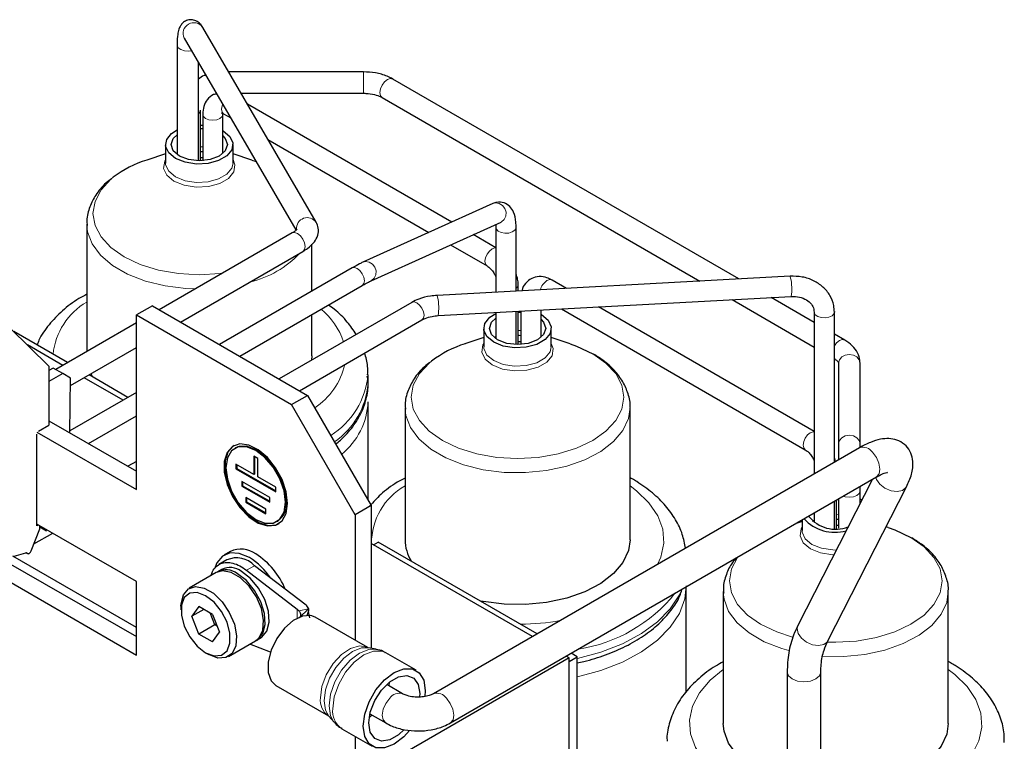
# Model space of a CAD drawing. Header units: millimetres. Extents: x 5 to 418, y 2 to 292.
# Tile 28 of 43: x 272 to 307, y 101 to 127. Entities that reach past the tile are written whole.
import ezdxf

# ---------------------------------------------------------------- set-up
doc = ezdxf.new("R2010")
doc.units = ezdxf.units.MM

msp = doc.modelspace()

# ---------------------------------------------------------------- linework, layer by layer
at = {"color": 7, "linetype": 'Continuous', "lineweight": 25}
for p, q in [((283.0101, 119.4547), (278.9779, 126.3774)), ((278.0662, 125.7556), (278.0662, 121.8574)), ((278.3198, 125.9974), (278.3212, 125.9949)), ((278.3212, 125.9949), (282.2884, 119.1838)), ((278.8262, 121.6343), (278.8262, 125.128)), ((284.6949, 124.7959), (279.8991, 124.7959)), ((298.0421, 117.4365), (285.7334, 124.5421)), ((280.3418, 124.0359), (284.6949, 124.0359)), ((287.8284, 119.4562), (280.568, 123.6475)), ((285.3535, 123.8839), (296.6528, 117.3609)), ((278.8969, 121.6345), (278.8969, 123.436)), ((278.9771, 123.2891), (278.9771, 121.6382)), ((279.6966, 123.2783), (279.6971, 123.2891)), ((279.6971, 121.8988), (279.6971, 123.2891)), ((279.7228, 123.304), (279.9725, 123.1599)), ((278.8969, 122.7881), (278.9771, 122.7843)), ((277.6563, 122.2113), (277.6563, 121.558)), ((280.0563, 121.558), (280.0563, 122.2113)), ((281.2976, 122.3949), (287.0201, 119.0914)), ((277.6563, 121.8834), (276.9885, 121.6641)), ((280.7241, 121.6641), (280.0563, 121.8834)), ((278.8969, 121.7496), (278.9771, 121.7486)), ((280.7241, 121.6641), (280.874, 121.6123)), ((289.2865, 120.1142), (284.665, 118.0285)), ((274.8563, 119.3879), (274.8563, 114.856)), ((284.9612, 117.3722), (289.5827, 119.458)), ((289.3934, 119.3726), (289.3999, 119.2693)), ((289.5916, 119.4622), (289.5827, 119.458)), ((282.1594, 119.072), (277.4313, 116.3425)), ((289.3999, 118.549), (288.5963, 119.0128)), ((289.3999, 119.2693), (289.3999, 116.9667)), ((290.1199, 117.0058), (290.1199, 119.2693)), ((282.8563, 117.002), (282.8563, 118.6688)), ((278.1914, 115.9038), (282.5394, 118.4138)), ((287.7881, 118.6481), (289.0849, 117.8994)), ((284.2907, 117.8301), (279.5727, 115.1064)), ((299.8593, 117.5352), (287.3085, 116.853)), ((291.9049, 117.1028), (291.3965, 117.3963)), ((280.2927, 114.6907), (284.6507, 117.2065)), ((290.1906, 117.0097), (290.1906, 117.2314)), ((286.4121, 116.6055), (281.694, 113.8818)), ((287.3476, 116.1341), (299.8984, 116.8163)), ((297.7943, 116.7019), (300.7136, 115.0167)), ((300.7136, 115.8942), (299.1836, 116.7774)), ((277.1875, 116.4833), (276.6218, 116.1567)), ((277.1875, 116.4833), (282.7029, 113.2993)), ((289.3999, 116.2456), (289.3999, 115.3118)), ((290.1199, 115.1035), (290.1199, 116.2848)), ((290.1906, 115.1029), (290.1906, 116.2886)), ((290.1906, 116.2572), (290.2908, 116.2531)), ((290.2908, 116.294), (290.2908, 115.107)), ((291.0108, 115.3675), (291.0108, 116.3332)), ((291.7303, 116.3723), (300.3986, 111.3682)), ((300.7136, 112.0177), (293.0464, 116.4438)), ((300.7136, 116.2609), (300.7136, 110.5073)), ((301.432, 116.2803), (301.4336, 116.2609)), ((301.4336, 110.923), (301.4336, 116.2609)), ((276.6218, 115.8752), (273.7537, 114.2195)), ((276.6218, 109.951), (276.6218, 116.1567)), ((276.6218, 116.1567), (282.1373, 112.9727)), ((282.414, 113.4661), (286.772, 115.9819)), ((282.8563, 114.6991), (282.8563, 116.1706)), ((273.5106, 114.3422), (272.1388, 115.6911)), ((274.1769, 114.4638), (272.2635, 115.5684)), ((288.97, 115.68), (288.97, 115.0268)), ((291.37, 115.0268), (291.37, 115.68)), ((288.97, 115.3521), (288.3022, 115.1329)), ((290.1906, 115.2184), (290.2908, 115.2173)), ((292.0378, 115.1329), (291.37, 115.3521)), ((301.803, 115.2653), (301.4336, 115.4786)), ((274.0072, 114.3659), (272.7461, 115.0939)), ((274.2795, 113.6455), (276.6218, 114.9977)), ((282.8563, 114.6991), (282.8477, 114.5478)), ((273.5106, 114.3422), (273.5106, 112.237)), ((273.6661, 114.27), (273.5106, 114.1802)), ((274.0055, 114.0741), (273.6661, 114.27)), ((301.5845, 114.4464), (301.5845, 111.5726)), ((302.3445, 111.5726), (302.3445, 114.4464)), ((274.0055, 114.0741), (273.5106, 113.7884)), ((274.2835, 113.9136), (274.0055, 114.0741)), ((274.2544, 111.9708), (274.2835, 113.9136)), ((276.1486, 113.1297), (274.7673, 113.9271)), ((276.3183, 113.2277), (274.937, 114.025)), ((284.8563, 113.7193), (284.8563, 114.0459)), ((276.6218, 113.4029), (274.2554, 112.0368)), ((282.1373, 112.9727), (282.7029, 113.2993)), ((282.7029, 113.2993), (284.9657, 109.3801)), ((284.8563, 109.5696), (284.8563, 113.066)), ((284.4, 109.0536), (282.1373, 112.9727)), ((286.17, 112.8566), (286.17, 108.1678)), ((294.17, 108.1678), (294.17, 112.8566)), ((273.5106, 112.4003), (276.6218, 110.6042)), ((274.9178, 111.5879), (276.6218, 112.5715)), ((273.1429, 112.0247), (273.5106, 112.237)), ((273.0863, 111.9921), (276.6218, 109.951)), ((273.0863, 108.6606), (273.0863, 111.9267)), ((280.1428, 111.4301), (280.1145, 111.4138)), ((302.3274, 111.4389), (287.183, 102.6963)), ((301.5845, 111.5726), (301.5845, 111.0101)), ((302.3445, 111.4522), (302.3445, 111.5726)), ((280.7938, 111.1354), (280.7938, 110.4822)), ((280.9352, 111.0538), (280.7938, 111.1354)), ((280.822, 111.1191), (280.822, 110.4985)), ((280.9352, 110.4005), (280.9352, 111.0538)), ((301.4735, 110.946), (301.4336, 111.0815)), ((276.6218, 110.9537), (276.3191, 110.7789)), ((280.7938, 110.4822), (280.1574, 110.8496)), ((280.1574, 110.8496), (280.1574, 110.6862)), ((280.1856, 110.7026), (280.1574, 110.6862)), ((280.1574, 110.6862), (281.5716, 109.8698)), ((280.1856, 110.8332), (280.1856, 110.7026)), ((280.1856, 110.7026), (281.5716, 109.9025)), ((280.822, 110.4985), (280.7938, 110.4822)), ((281.5716, 110.0331), (280.9352, 110.4005)), ((287.783, 101.657), (302.9273, 110.3997)), ((302.7854, 110.3177), (300.1355, 105.1245)), ((281.3594, 109.6657), (280.3695, 110.2372)), ((280.3695, 110.2372), (280.3695, 110.0739)), ((280.3978, 110.0902), (280.3695, 110.0739)), ((280.3695, 110.0739), (281.3594, 109.5024)), ((280.3978, 110.2208), (280.3978, 110.0902)), ((280.3978, 110.0902), (281.3594, 109.535)), ((281.5716, 109.8698), (281.5716, 110.0331)), ((301.2044, 104.5791), (303.9981, 110.0541)), ((302.3445, 109.9), (302.3445, 110.0632)), ((281.218, 109.2574), (280.5109, 109.6656)), ((280.5109, 109.6656), (280.5109, 109.5023)), ((280.5392, 109.6493), (280.5392, 109.5186)), ((281.3594, 109.5024), (281.3594, 109.6657)), ((301.5043, 108.5716), (301.5043, 109.5782)), ((301.5845, 109.6245), (301.5845, 108.5744)), ((302.3322, 109.6386), (302.4127, 109.5873)), ((302.3445, 109.4537), (302.3445, 109.9)), ((280.5392, 109.5186), (280.5109, 109.5023)), ((280.5109, 109.5023), (281.218, 109.0941)), ((280.5392, 109.5186), (281.218, 109.1268)), ((281.218, 109.0941), (281.218, 109.2574)), ((284.9657, 109.3801), (284.4, 109.0536)), ((284.9657, 109.3801), (284.9657, 104.3107)), ((301.4336, 108.5722), (301.4336, 109.5373)), ((284.4, 109.0536), (284.4, 104.5953)), ((300.2837, 108.8735), (300.2837, 108.4955)), ((300.7136, 109.1217), (300.7136, 108.7805)), ((272.8832, 107.7758), (273.1853, 108.5544)), ((276.6218, 106.6849), (273.0863, 108.7259)), ((273.1429, 108.6932), (273.0863, 108.6606)), ((273.1853, 108.5544), (273.1853, 108.6687)), ((273.1853, 108.6315), (273.4299, 108.4902)), ((273.4069, 108.5114), (273.3774, 108.5578)), ((281.6144, 108.8157), (281.6427, 108.832)), ((300.2837, 108.8208), (300.072, 108.7513)), ((301.5043, 108.6872), (301.5845, 108.6864)), ((303.3515, 108.6016), (303.2705, 108.6282)), ((272.9773, 108.0184), (273.6446, 108.4036)), ((290.7024, 104.728), (284.9657, 108.0397)), ((285.0506, 107.9907), (285.2202, 108.0886)), ((290.8721, 104.8259), (285.2202, 108.0886)), ((276.6218, 105.0516), (272.23, 107.587)), ((272.2802, 107.591), (272.6895, 107.7006)), ((272.7075, 107.7028), (272.7497, 107.6784)), ((279.9645, 107.7542), (279.7383, 107.6236)), ((272.0675, 107.3542), (276.6218, 104.7251)), ((279.6554, 107.1139), (279.514, 107.0323)), ((279.8383, 107.4504), (279.5554, 107.2871)), ((282.651, 105.8434), (280.8224, 107.2474)), ((271.7089, 106.9081), (276.6218, 104.0719)), ((279.4574, 106.9996), (278.4958, 106.4444)), ((280.5396, 107.0841), (282.3385, 105.7028)), ((276.6218, 104.0719), (276.6218, 106.6849)), ((296.17, 102.7753), (296.17, 106.4987)), ((297.4837, 106.3253), (297.4837, 101.6366)), ((305.4837, 101.6366), (305.4837, 106.3253)), ((278.2057, 105.8035), (278.2057, 105.6728)), ((278.8376, 105.798), (278.5927, 105.4495)), ((279.3275, 105.5152), (278.8376, 105.798)), ((279.017, 105.6944), (278.5927, 105.4495)), ((278.8376, 104.8181), (278.5927, 105.4495)), ((279.4033, 105.1447), (279.2399, 105.5657)), ((279.3275, 105.5152), (279.5725, 104.8839)), ((282.3385, 105.7028), (282.4003, 105.6433)), ((282.6921, 105.4807), (282.7415, 105.6136)), ((282.783, 105.3972), (282.7422, 105.6136)), ((284.8516, 104.3346), (282.9786, 105.4158)), ((279.4033, 105.1447), (278.8376, 104.8181)), ((279.4523, 105.1937), (279.4033, 105.1447)), ((279.4909, 105.0942), (279.4033, 105.1447)), ((279.3275, 104.5353), (278.8376, 104.8181)), ((279.3275, 104.5353), (279.5725, 104.8839)), ((280.9139, 104.6073), (281.0553, 104.689)), ((279.8956, 104.0195), (280.8573, 104.5747)), ((281.385, 104.1791), (280.6587, 104.46)), ((284.8628, 104.3297), (284.8506, 104.3355)), ((285.145, 104.278), (284.8631, 104.3294)), ((279.0824, 104.1542), (279.1955, 104.0889)), ((292.0085, 103.974), (285.2485, 100.0715)), ((286.5659, 103.5296), (285.486, 104.1531)), ((292.0085, 103.974), (291.9025, 104.0352)), ((292.0085, 103.8433), (292.2913, 104.0066)), ((292.0085, 95.8086), (292.0085, 103.974)), ((292.2913, 104.0066), (292.0722, 104.1331)), ((292.2913, 95.2738), (292.2913, 104.0066)), ((292.0085, 95.1078), (292.0085, 103.8433)), ((299.7523, 103.4682), (299.7523, 78.1)), ((300.9523, 78.1), (300.9523, 103.4682)), ((281.5787, 102.9908), (283.4517, 101.9096)), ((286.0859, 102.6963), (285.5192, 103.0234)), ((286.691, 102.7011), (286.6855, 102.5827)), ((286.889, 102.8154), (286.8746, 102.6021)), ((283.4619, 101.9022), (283.6474, 101.6838)), ((284.9202, 101.9836), (285.486, 101.657)), ((283.9261, 101.451), (285.006, 100.8276)), ((284.4, 101.1774), (284.4, 93.0494))]:
    msp.add_line(p, q, dxfattribs=at)
at = {"color": 7, "linetype": 'Continuous', "lineweight": 18}
for p, q in [((284.6949, 124.0359), (284.6949, 124.7959)), ((278.0317, 121.8847), (278.0662, 121.9119)), ((278.8969, 122.1349), (278.9771, 122.1311)), ((290.1906, 115.604), (290.2908, 115.5998)), ((289.3454, 115.3534), (289.3999, 115.395)), ((300.6591, 108.8221), (300.7136, 108.8638)), ((301.5043, 109.0727), (301.5845, 109.0699)), ((273.4069, 108.5114), (273.1853, 108.6393)), ((272.7386, 107.6878), (272.7138, 107.7021)), ((280.5396, 107.0841), (280.8224, 107.2474)), ((282.4003, 105.6433), (282.741, 105.7113)), ((282.4122, 105.3877), (282.741, 105.7113)), ((282.7454, 105.7138), (282.741, 105.7113)), ((282.3385, 105.379), (282.3385, 105.7028)), ((285.5987, 102.9775), (285.6244, 103.1137)), ((284.8954, 101.8509), (284.9979, 101.9388))]:
    msp.add_line(p, q, dxfattribs=at)
at = {"color": 7, "linetype": 'Continuous', "lineweight": 18, "flags": 128}
for points in [[(278.5802, 125.5503), (278.4824, 125.5372), (278.3349, 125.5459), (278.2043, 125.5864), (278.1106, 125.6527), (278.0679, 125.7347), (278.0662, 125.7555)], [(285.3535, 123.8839), (285.3534, 123.8839), (285.2952, 123.9509), (285.2747, 124.0579), (285.2952, 124.1884), (285.3534, 124.3227), (285.4406, 124.4403), (285.5434, 124.5233), (285.6463, 124.559), (285.7334, 124.5421)], [(279.6877, 123.6489), (279.6676, 123.5925), (279.6482, 123.4689), (279.6676, 123.3676), (279.7228, 123.304), (279.7228, 123.304)], [(278.8969, 123.4343), (278.868, 123.3521), (278.8262, 123.3086)], [(278.9771, 123.2891), (279.0045, 123.2096), (279.0826, 123.1422), (279.1994, 123.0971), (279.3371, 123.0813), (279.4749, 123.0971), (279.5917, 123.1422), (279.6697, 123.2096), (279.6966, 123.2783)], [(280.0563, 121.678), (280.1252, 121.4954), (280.0867, 121.241), (279.8997, 121.0096), (279.5869, 120.829), (279.186, 120.7211), (278.7453, 120.6988), (278.318, 120.7649), (277.9556, 120.9114), (277.7018, 121.1206), (277.5873, 121.3673), (277.6259, 121.6217), (277.6563, 121.678)], [(280.0563, 121.558), (280.0154, 121.3788), (279.8393, 121.1607), (279.5446, 120.9906), (279.1669, 120.8889), (278.7517, 120.8679), (278.3491, 120.9302), (278.0078, 121.0682), (277.7687, 121.2653), (277.6609, 121.4977), (277.6563, 121.558)], [(279.6764, 117.6386), (279.5935, 117.6285), (278.8563, 117.5866), (278.1191, 117.6285), (277.4103, 117.7527), (276.757, 117.9542), (276.1844, 118.2255), (275.7145, 118.5561), (275.3653, 118.9332), (275.1503, 119.3424), (275.0777, 119.7679), (275.1503, 120.1935), (275.3653, 120.6027), (275.7145, 120.9798), (275.7996, 121.0503)], [(282.3198, 120.64), (282.3472, 120.6027), (282.5288, 120.2811)], [(289.2865, 120.1142), (289.3849, 120.1393), (289.5135, 120.122)], [(289.5135, 120.122), (289.6301, 120.0536), (289.7169, 119.9444), (289.7607, 119.8112), (289.7549, 119.6741), (289.7003, 119.5541), (289.6053, 119.4694), (289.5916, 119.4622)], [(278.7092, 117.0803), (278.3814, 117.095), (277.6383, 117.1883), (276.9393, 117.3612), (276.3095, 117.6072), (275.7718, 117.9176), (275.3456, 118.2812), (275.0462, 118.6847), (274.8846, 119.1137), (274.8569, 119.3485)], [(282.1594, 119.072), (282.2466, 119.0889), (282.3494, 119.0532), (282.4522, 118.9702), (282.5394, 118.8526), (282.5976, 118.7183), (282.6181, 118.5878)], [(290.1199, 119.2693), (290.1173, 119.2447), (290.0738, 119.1676), (289.9824, 119.106), (289.8572, 119.0692), (289.7172, 119.063), (289.5836, 119.0881), (289.4769, 119.1409), (289.4133, 119.2131), (289.3999, 119.2706)], [(282.6181, 118.5878), (282.5976, 118.4809), (282.5394, 118.4138), (282.5394, 118.4138)], [(289.3999, 118.5383), (289.3623, 118.539), (289.2649, 118.5052), (289.1675, 118.4265), (289.0849, 118.3151), (289.0297, 118.1879), (289.0103, 118.0642), (289.0297, 117.9629), (289.0816, 117.9014)], [(284.665, 118.0285), (284.7634, 118.0535), (284.892, 118.0363)], [(284.892, 118.0363), (285.0086, 117.9678), (285.0954, 117.8587), (285.1392, 117.7254), (285.1334, 117.5884), (285.0788, 117.4683), (284.9838, 117.3836), (284.9613, 117.3723)], [(284.2907, 117.8301), (284.3733, 117.8461), (284.4707, 117.8122)], [(284.4707, 117.8122), (284.5681, 117.7336), (284.6507, 117.6222), (284.7059, 117.495), (284.7253, 117.3713), (284.7059, 117.27), (284.6507, 117.2065), (284.6507, 117.2065)], [(291.3965, 117.3963), (291.3139, 117.4124), (291.2165, 117.3785)], [(299.8593, 117.5352), (299.866, 117.5265), (299.8789, 117.4697)], [(290.1906, 117.2314), (290.1632, 117.1519), (290.1199, 117.1077)], [(286.4121, 116.6055), (286.4946, 116.6215), (286.592, 116.5876)], [(286.592, 116.5876), (286.6895, 116.509), (286.772, 116.3976), (286.8272, 116.2704), (286.8466, 116.1467), (286.8272, 116.0454), (286.772, 115.9819), (286.772, 115.9819)], [(287.3085, 116.853), (287.3152, 116.8443), (287.3281, 116.7875)], [(301.4336, 116.2609), (301.4176, 116.1997), (301.3509, 116.1283), (301.2419, 116.0772), (301.1073, 116.054), (300.9676, 116.0622), (300.844, 116.1008), (300.7554, 116.1637), (300.7152, 116.2414), (300.7136, 116.2577)], [(301.4336, 115.0635), (301.5102, 115.1635), (301.6131, 115.2465), (301.7159, 115.2822), (301.8031, 115.2653), (301.8032, 115.2652)], [(291.37, 115.1468), (291.439, 114.9642), (291.4004, 114.7098), (291.2134, 114.4783), (290.9006, 114.2977), (290.4997, 114.1898), (290.059, 114.1675), (289.6317, 114.2336), (289.2693, 114.3801), (289.0155, 114.5893), (288.901, 114.836), (288.9396, 115.0904), (288.97, 115.1468)], [(291.37, 115.0268), (291.3291, 114.8475), (291.153, 114.6294), (290.8583, 114.4593), (290.4806, 114.3576), (290.0654, 114.3367), (289.6629, 114.3989), (289.3215, 114.5369), (289.0824, 114.734), (288.9746, 114.9664), (288.97, 115.0268)], [(292.8419, 114.7791), (293.3118, 114.4486), (293.661, 114.0714), (293.876, 113.6622), (293.9486, 113.2367), (293.876, 112.8111), (293.661, 112.4019), (293.3118, 112.0248), (292.8419, 111.6942), (292.2693, 111.423), (291.616, 111.2214), (290.9072, 111.0973), (290.17, 111.0553), (289.4328, 111.0973), (288.724, 111.2214), (288.0707, 111.423), (287.4981, 111.6942), (287.0282, 112.0248), (286.679, 112.4019), (286.464, 112.8111), (286.3914, 113.2367), (286.464, 113.6622), (286.679, 114.0714), (287.0282, 114.4486), (287.1134, 114.5191)], [(301.5845, 114.4464), (301.6135, 114.5651), (301.6958, 114.6658), (301.8191, 114.733), (301.9645, 114.7566), (302.11, 114.733), (302.2332, 114.6658), (302.3156, 114.5651), (302.3445, 114.4464), (302.3445, 114.4464)], [(294.1699, 112.8716), (294.1146, 112.4737), (293.9178, 112.0496), (293.5855, 111.6547), (293.1298, 111.3033), (292.5671, 111.008), (291.9178, 110.7795), (291.2053, 110.6261), (290.4554, 110.5533), (289.6951, 110.5638), (288.9521, 110.6571), (288.253, 110.8299), (287.6232, 111.076), (287.0855, 111.3864), (286.6593, 111.7499), (286.3599, 112.1535), (286.1983, 112.5824), (286.1706, 112.8173)], [(300.5786, 111.9739), (300.4812, 111.8953), (300.3986, 111.7839), (300.3434, 111.6567), (300.324, 111.533), (300.3434, 111.4317), (300.3986, 111.3682), (300.3996, 111.3676)], [(300.7136, 112.0071), (300.676, 112.0077), (300.5786, 111.9739)], [(301.5845, 111.5726), (301.6135, 111.6913), (301.6958, 111.792), (301.8191, 111.8593), (301.9645, 111.8829), (302.11, 111.8593), (302.2332, 111.792), (302.3156, 111.6913), (302.3445, 111.5726), (302.3445, 111.5726)], [(302.9273, 110.3997), (302.9295, 110.4009), (303.0205, 110.5081), (303.0516, 110.6779), (303.0181, 110.8845), (302.9252, 111.0963), (302.7869, 111.2812)], [(302.9082, 110.3958), (302.9364, 110.3123), (303.0533, 110.1426), (303.2327, 110.0009), (303.4472, 109.9088), (303.6642, 109.8804), (303.8507, 109.9199), (303.9783, 110.0214), (303.9981, 110.0541)], [(294.17, 110.086), (294.402, 109.9122), (294.8416, 109.4863), (295.1538, 109.0244), (295.3301, 108.5392), (295.3656, 108.0438), (295.2593, 107.5518), (295.1437, 107.2919)], [(301.7489, 109.7194), (301.8191, 109.6973), (301.9645, 109.6806), (302.11, 109.6973), (302.2332, 109.7449), (302.3156, 109.8161), (302.3445, 109.9)], [(301.4163, 107.6345), (301.3727, 107.6363), (300.9454, 107.7024), (300.583, 107.8489), (300.3292, 108.0581), (300.2147, 108.3047), (300.2533, 108.5591), (300.2837, 108.6155)], [(301.5022, 107.8029), (301.3791, 107.8054), (300.9766, 107.8677), (300.6352, 108.0057), (300.3961, 108.2028), (300.2883, 108.4351), (300.2837, 108.4955)], [(304.1556, 108.2478), (304.6255, 107.9173), (304.9747, 107.5402), (305.1897, 107.131), (305.2623, 106.7054), (305.1897, 106.2799), (304.9747, 105.8707), (304.6255, 105.4935), (304.1556, 105.163), (303.583, 104.8917), (302.9297, 104.6901), (302.2209, 104.566), (301.4837, 104.5241), (301.1911, 104.5306)], [(299.9502, 104.7118), (299.3844, 104.8917), (298.8118, 105.163), (298.3419, 105.4935), (297.9928, 105.8707), (297.7777, 106.2799), (297.7051, 106.7054), (297.7777, 107.131), (297.9928, 107.5402), (298.0063, 107.5588)], [(296.17, 106.5348), (296.1161, 106.0717), (295.924, 105.5531), (295.597, 105.0576), (295.1428, 104.5966), (294.572, 104.1811), (293.8981, 103.8208), (293.1368, 103.5241), (292.3059, 103.2979), (292.2913, 103.2947)], [(296.0168, 106.4103), (295.924, 106.2064), (295.597, 105.7108), (295.1428, 105.2499), (294.572, 104.8344), (293.8981, 104.474), (293.1368, 104.1773), (292.3059, 103.9512), (292.2913, 103.948)], [(299.8126, 104.2273), (299.5667, 104.2986), (298.9369, 104.5447), (298.3992, 104.8551), (297.973, 105.2187), (297.6736, 105.6222), (297.512, 106.0512), (297.4843, 106.286)], [(305.4836, 106.3404), (305.4283, 105.9424), (305.2315, 105.5184), (304.8992, 105.1235), (304.4435, 104.772), (303.8808, 104.4768), (303.2315, 104.2483), (302.519, 104.0949), (301.7691, 104.0221), (301.0264, 104.0313)], [(300.1355, 105.1245), (300.1061, 105.0093), (300.1427, 104.8373), (300.2596, 104.6676), (300.439, 104.5259), (300.6535, 104.4339), (300.8706, 104.4054), (301.0571, 104.4449), (301.1846, 104.5464), (301.2044, 104.5791)], [(283.1617, 102.5506), (283.2153, 102.9527), (283.3704, 103.3732), (283.6102, 103.7665), (283.9086, 104.09), (284.2334, 104.3085), (284.5493, 104.3985), (284.8221, 104.3502), (284.8524, 104.3341)], [(284.8631, 104.3294), (284.6197, 104.324), (284.307, 104.2007), (283.9944, 103.963), (283.7123, 103.6343), (283.4885, 103.2466), (283.3448, 102.8379), (283.2953, 102.4483)], [(283.4693, 102.2675), (283.5223, 102.6839), (283.6759, 103.1206), (283.9151, 103.535), (284.2165, 103.8864), (284.5507, 104.1404), (284.8848, 104.2722), (285.1388, 104.2791)], [(285.486, 104.1531), (285.3544, 104.2068), (285.0469, 104.2103), (284.706, 104.0758), (284.3652, 103.8167), (284.0577, 103.4582), (283.8136, 103.0356), (283.657, 102.59), (283.603, 102.1652)], [(299.7523, 98.806), (299.1999, 98.9397), (298.4621, 99.1935), (297.8067, 99.5139), (297.2517, 99.8922), (296.8121, 100.3182), (296.4999, 100.78), (296.3236, 101.2653), (296.2881, 101.7606), (296.3944, 102.2526), (296.6394, 102.7278), (297.0166, 103.1732), (297.4837, 103.5547)], [(299.7523, 103.468), (299.798, 103.3356), (299.9281, 103.2232), (300.1227, 103.1482), (300.3523, 103.1218), (300.5819, 103.1482), (300.7766, 103.2232), (300.9067, 103.3356), (300.9523, 103.4658)], [(305.4837, 103.5547), (305.7157, 103.3809), (306.1553, 102.955), (306.4675, 102.4931), (306.6438, 102.0079), (306.6793, 101.5125), (306.573, 101.0205), (306.328, 100.5454), (305.9508, 100.1), (305.4517, 99.6965), (304.8445, 99.3459), (304.1455, 99.0578), (303.3739, 98.84), (302.5508, 98.6986), (301.6986, 98.6372), (300.9523, 98.6504)], [(283.2953, 102.4483), (283.3448, 102.1159), (283.4619, 101.9022)], [(283.6447, 101.6871), (283.5223, 101.9122), (283.4693, 102.2675)], [(285.4858, 101.6571), (285.4838, 101.6583), (285.3928, 101.7655), (285.3617, 101.9353), (285.3952, 102.1418), (285.4881, 102.3537), (285.6264, 102.5385)], [(287.7831, 101.6571), (287.7852, 101.6583), (287.8761, 101.7655), (287.9072, 101.9353), (287.8738, 102.1418), (287.7808, 102.3537), (287.6425, 102.5385)]]:
    msp.add_lwpolyline(points, dxfattribs=at)
at = {"color": 7, "linetype": 'Continuous', "lineweight": 25, "flags": 128}
for points in [[(278.8969, 122.9036), (278.9609, 122.9014), (278.9771, 122.9005)], [(279.7048, 122.7011), (279.9439, 122.504), (280.0517, 122.2717), (280.0154, 122.032), (279.8393, 121.8139), (279.5446, 121.6438), (279.1669, 121.5421), (278.7517, 121.5212), (278.3491, 121.5834), (278.0078, 121.7214), (277.7687, 121.9185), (277.6609, 122.1509), (277.6972, 122.3906), (277.8733, 122.6086), (278.0662, 122.7327)], [(279.6971, 122.5238), (279.7802, 122.4322), (279.8563, 122.2113), (279.7802, 121.9904), (279.5634, 121.8031), (279.239, 121.6779), (278.8563, 121.634), (278.4736, 121.6779), (278.1492, 121.8031), (277.9324, 121.9904), (277.8563, 122.2113), (277.9324, 122.4322), (278.0662, 122.5651)], [(278.8969, 121.9667), (278.9093, 121.9665), (278.9771, 121.9635)], [(291.0185, 116.1699), (291.2576, 115.9728), (291.3654, 115.7404), (291.3291, 115.5007), (291.153, 115.2827), (290.8583, 115.1126), (290.4806, 115.0109), (290.0654, 114.9899), (289.6629, 115.0522), (289.3215, 115.1902), (289.0824, 115.3873), (288.9746, 115.6196), (289.0109, 115.8593), (289.187, 116.0774), (289.3999, 116.2113)], [(291.0108, 115.9925), (291.0939, 115.9009), (291.17, 115.68), (291.0939, 115.4591), (290.8771, 115.2718), (290.5527, 115.1467), (290.17, 115.1027), (289.7873, 115.1467), (289.4629, 115.2718), (289.2461, 115.4591), (289.17, 115.68), (289.2461, 115.9009), (289.3999, 116.0483)], [(290.1906, 115.4358), (290.223, 115.4352), (290.2908, 115.4322)], [(292.0378, 115.1329), (292.2693, 115.0504), (292.8419, 114.7791)], [(275.0756, 113.945), (275.0462, 113.996), (275.0092, 114.0667)], [(281.9958, 109.4616), (281.9456, 109.8757), (281.7993, 110.3111), (281.5699, 110.729), (281.2778, 111.0923), (280.949, 111.3687), (280.6127, 111.5338), (280.2988, 111.5727), (280.0351, 111.4821), (279.8451, 111.27), (279.7457, 110.9553), (279.7457, 110.5658), (279.8451, 110.1363), (280.0351, 109.7049), (280.2988, 109.3099), (280.6127, 108.9864), (280.949, 108.7631), (281.2778, 108.66), (281.5699, 108.6861), (281.7993, 108.8391), (281.9456, 109.1055), (281.9958, 109.4616)], [(280.0928, 111.5167), (280.0634, 111.4985), (279.8734, 111.2864), (279.774, 110.9716), (279.774, 110.5822), (279.8734, 110.1527), (280.0634, 109.7212), (280.3271, 109.3262), (280.641, 109.0027), (280.9773, 108.7794), (281.3061, 108.6763), (281.5982, 108.7024), (281.6927, 108.7454)], [(281.9251, 109.5024), (281.8732, 109.9109), (281.7226, 110.3393), (281.4879, 110.7457), (281.1922, 111.0904), (280.8645, 111.3395), (280.5367, 111.4688), (280.241, 111.4655), (280.0064, 111.33), (279.8557, 111.0756), (279.8038, 110.727), (279.8557, 110.3186), (280.0064, 109.8902), (280.241, 109.4837), (280.5367, 109.1391), (280.8645, 108.8899), (281.1922, 108.7607), (281.4879, 108.7639), (281.7226, 108.8994), (281.8732, 109.1539), (281.9251, 109.5024)], [(281.9534, 109.5188), (281.9015, 109.9272), (281.7508, 110.3556), (281.5162, 110.7621), (281.2205, 111.1067), (280.8928, 111.3559), (280.565, 111.4851), (280.2693, 111.4819), (280.1428, 111.4301)], [(301.5043, 108.9045), (301.5367, 108.9039), (301.5845, 108.9021)], [(303.3515, 108.6016), (303.583, 108.5191), (304.1556, 108.2478)], [(294.17, 108.1678), (294.1146, 107.7849), (293.9178, 107.3609), (293.5855, 106.966), (293.1298, 106.6146), (292.5671, 106.3193), (291.9178, 106.0908), (291.2053, 105.9374), (290.4554, 105.8646), (289.6951, 105.875), (288.9521, 105.9683), (288.8638, 105.9853)], [(272.7386, 107.6878), (272.7526, 107.6769), (272.7703, 107.6728), (272.7905, 107.6758), (272.812, 107.6857), (272.8333, 107.7018), (272.8531, 107.7232), (272.8701, 107.7484), (272.8832, 107.7758)], [(280.6382, 107.5345), (280.2796, 107.682), (279.9501, 107.6984), (279.6763, 107.5825), (279.4804, 107.3436), (279.4216, 107.1988)], [(280.8573, 104.5747), (280.9861, 104.6835), (281.117, 104.9525), (281.1439, 105.312), (281.0639, 105.723), (280.8857, 106.1409), (280.6285, 106.5205), (280.3203, 106.8206), (279.9944, 107.0088), (279.6862, 107.0645), (279.4574, 106.9996)], [(280.885, 104.592), (280.9423, 104.6251), (281.1205, 104.8372), (281.2005, 105.1559), (281.1736, 105.5464), (281.0427, 105.9666), (280.822, 106.3709), (280.5354, 106.7154), (280.2139, 106.963)], [(281.0553, 104.689), (281.0837, 104.7067), (281.2619, 104.9189), (281.3419, 105.2375), (281.315, 105.6281), (281.1841, 106.0483), (280.9634, 106.4525), (280.6768, 106.7971), (280.3554, 107.0446)], [(278.2057, 105.8035), (278.2091, 105.8959), (278.2891, 106.2145), (278.4674, 106.4267), (278.7245, 106.5094), (279.0328, 106.4536), (279.3586, 106.2655), (279.6669, 105.9654), (279.924, 105.5858), (280.1023, 105.1678), (280.1823, 104.7568), (280.1554, 104.3974), (280.0245, 104.1283), (279.8037, 103.9789), (279.5171, 103.9652), (279.1957, 104.0888), (279.1957, 104.0888)], [(279.0826, 104.1542), (279.3824, 104.0421), (279.6462, 104.0657), (279.8419, 104.2221), (279.9461, 104.4924), (279.9461, 104.844), (279.8419, 105.2346), (279.6462, 105.6169), (279.3824, 105.945), (279.0826, 106.1792), (278.7827, 106.2912), (278.519, 106.2677), (278.3232, 106.1113), (278.2191, 105.841), (278.2191, 105.4893), (278.3232, 105.0988), (278.519, 104.7164), (278.7827, 104.3883), (279.0826, 104.1542)], [(282.9786, 105.4158), (282.8202, 105.4729), (282.5217, 105.4518), (282.1969, 105.2954), (281.881, 105.0206), (281.6082, 104.6573), (281.408, 104.2448), (281.3022, 103.8278), (281.3022, 103.4514), (281.408, 103.1566), (281.5787, 102.9908)], [(286.3328, 101.3881), (286.1268, 101.1639), (285.7859, 100.9048), (285.4451, 100.7704), (285.1376, 100.7738), (284.8935, 100.9147), (284.7368, 101.1794), (284.6828, 101.5418), (284.7368, 101.9666), (284.8935, 102.4122), (285.1376, 102.8348), (285.4451, 103.1933), (285.7859, 103.4524), (286.1268, 103.5869), (286.4343, 103.5834), (286.6783, 103.4425), (286.835, 103.1779), (286.889, 102.8154), (286.889, 102.8154)], [(286.1381, 101.4191), (285.9431, 101.2401), (285.6288, 101.0586), (285.3334, 101.0122), (285.0926, 101.1065), (284.9354, 101.3302), (284.8808, 101.6561), (284.9354, 102.0451), (285.0926, 102.4502), (285.3334, 102.8225), (285.6288, 103.1172), (285.9431, 103.2986), (286.2385, 103.345), (286.4793, 103.2507), (286.6364, 103.0271), (286.691, 102.7011), (286.691, 102.7011)], [(299.7523, 99.5549), (299.5667, 99.6099), (298.9369, 99.8559), (298.3992, 100.1664), (297.973, 100.5299), (297.6736, 100.9335), (297.512, 101.3624), (297.4837, 101.6366)], [(305.4837, 101.6366), (305.4283, 101.2537), (305.2315, 100.8296), (304.8992, 100.4347), (304.4435, 100.0833), (303.8808, 99.788), (303.2315, 99.5595), (302.519, 99.4061), (301.7691, 99.3333), (301.0088, 99.3438), (300.9523, 99.3479)]]:
    msp.add_lwpolyline(points, dxfattribs=at)
at = {"color": 7, "linetype": 'Continuous', "lineweight": 18}
for centre, radius, start, end in [((278.6628, 126.1635), 0.3809, 34.17037, 206.26771), ((282.6961, 119.2313), 0.3853, 35.40226, 183.8498), ((279.7958, 120.8617), 3.6393, 283.62026, 316.37436), ((291.5263, 116.9029), 0.5676, 123.0829, 164.72126), ((298.1273, 117.0903), 1.7922, 351.20454, 12.22122), ((276.0817, 114.5102), 2.4375, 120.18264, 174.03127), ((285.5765, 116.4081), 1.7922, 351.20454, 12.22122), ((281.6078, 114.4235), 2.4994, 18.1701, 50.82976), ((281.5664, 114.9644), 2.5279, 303.44091, 347.07725), ((282.0117, 114.2935), 2.8568, 302.03757, 354.68569), ((282.0684, 113.9437), 2.7969, 304.66209, 355.39738), ((282.3018, 113.1878), 2.5574, 309.07091, 357.27165), ((302.4515, 111.0524), 0.406, 34.307, 107.8001), ((287.349, 108.0256), 2.3739, 119.77923, 179.79158), ((291.5159, 109.6642), 5.4421, 278.63797, 321.35665), ((290.1792, 113.9426), 8.7765, 270.67012, 279.895), ((285.9617, 102.3098), 0.4059, 72.16198, 145.69892), ((287.307, 102.3095), 0.4062, 34.31666, 107.7383), ((283.8303, 102.4669), 0.6739, 172.86678, 235.70467), ((284.3554, 102.0754), 0.7578, 173.19552, 235.4923)]:
    msp.add_arc(centre, radius, start, end, dxfattribs=at)
at = {"color": 7, "linetype": 'Continuous', "lineweight": 25}
for centre, radius, start, end in [((278.1635, 117.9301), 3.9146, 107.46826, 127.14731), ((289.4773, 111.3988), 3.9146, 107.46826, 127.14731), ((281.2299, 109.4324), 0.7286, 304.5077, 6.80448), ((301.4503, 109.9249), 1.4907, 222.6798, 285.6548), ((301.4719, 109.765), 1.2214, 218.37762, 291.74962), ((287.6576, 108.1915), 1.4878, 180.91221, 211.51762), ((280.339, 106.947), 0.8898, 53.8034, 114.88614), ((272.7045, 107.6574), 0.0457, 41.66362, 109.14094), ((280.1892, 106.6647), 0.8605, 42.62334, 114.06868), ((279.2964, 105.376), 2.5416, 34.22971, 58.13286), ((279.3707, 105.3397), 2.7639, 22.63341, 57.28561), ((279.9488, 106.5079), 0.6733, 52.85721, 115.83233), ((279.8107, 106.4373), 0.6625, 52.50925, 119.31675)]:
    msp.add_arc(centre, radius, start, end, dxfattribs=at)
for points, knots in [([(278.9779, 126.3774), (278.9493, 126.4222), (278.8945, 126.5081), (278.7502, 126.6188), (278.5691, 126.6624), (278.3987, 126.6297), (278.2669, 126.5424), (278.1789, 126.4296), (278.1197, 126.2926), (278.0803, 126.1059), (278.0669, 125.911), (278.0663, 125.7743), (278.0662, 125.7556)], [0, 0, 0, 0, 0.1136533, 0.2178558, 0.3062282, 0.3932207, 0.4731971, 0.5490315, 0.6391417, 0.7773139, 0.9694756, 1, 1, 1, 1]), ([(279.0886, 124.6775), (279.0693, 124.6729), (278.9708, 124.6489), (278.8906, 124.5903), (278.8262, 124.5431)], [0, 0, 0, 0, 0.1953301, 1, 1, 1, 1]), ([(285.7334, 124.5421), (285.6681, 124.576), (285.4844, 124.6715), (285.1333, 124.7729), (284.8395, 124.7883), (284.6949, 124.7959)], [0, 0, 0, 0, 0.2188985, 0.61574637, 1, 1, 1, 1]), ([(279.4741, 124.0157), (279.4355, 124.0083), (279.3023, 123.9828), (279.1289, 123.8193), (278.9983, 123.5732), (278.9843, 123.3848), (278.9771, 123.2891)], [0, 0, 0, 0, 0.1235597, 0.427555, 0.7091486, 1, 1, 1, 1]), ([(284.6949, 124.0359), (284.7497, 124.0343), (284.9083, 124.0296), (285.154, 123.9806), (285.2893, 123.915), (285.3535, 123.8839)], [0, 0, 0, 0, 0.2172516, 0.6287309, 1, 1, 1, 1]), ([(279.6535, 123.3342), (279.6522, 123.3337), (279.6427, 123.3302), (279.6715, 123.3321), (279.7088, 123.3117), (279.7228, 123.304)], [0, 0, 0, 0, 0.0858666, 0.657559, 1, 1, 1, 1]), ([(275.7389, 120.9987), (275.6726, 120.9501), (275.444, 120.7826), (275.1764, 120.4461), (274.9464, 119.9954), (274.8452, 119.6201), (274.8665, 119.3965), (274.8722, 119.3374)], [0, 0, 0, 0, 0.1160357, 0.399796, 0.6438399, 0.9057971, 1, 1, 1, 1]), ([(290.1199, 119.2693), (290.118, 119.3341), (290.1124, 119.5334), (290.0547, 119.7821), (289.9095, 120.0156), (289.6941, 120.1598), (289.46, 120.179), (289.3342, 120.1321), (289.2865, 120.1142)], [0, 0, 0, 0, 0.1228862, 0.3782298, 0.5495332, 0.7138227, 0.8914298, 1, 1, 1, 1]), ([(282.5394, 118.4138), (282.5966, 118.4493), (282.7573, 118.549), (282.9463, 118.7306), (283.0793, 118.9777), (283.1064, 119.2382), (283.0406, 119.3862), (283.0101, 119.4547)], [0, 0, 0, 0, 0.146292, 0.4111435, 0.6242095, 0.8258865, 1, 1, 1, 1]), ([(282.3365, 119.2104), (282.3353, 119.208), (282.3327, 119.2027), (282.2673, 119.1382), (282.192, 119.092), (282.1594, 119.072)], [0, 0, 0, 0, 0.3113591, 0.7024565, 1, 1, 1, 1]), ([(284.665, 118.0285), (284.6303, 118.0122), (284.5274, 117.9638), (284.385, 117.8834), (284.2907, 117.8301)], [0, 0, 0, 0, 0.3373982, 1, 1, 1, 1]), ([(289.0849, 117.8994), (289.1068, 117.8853), (289.1574, 117.8528), (289.252, 117.7591), (289.3425, 117.6379), (289.3826, 117.5486), (289.3999, 117.5101)], [0, 0, 0, 0, 0.20702319, 0.47838194, 0.77462887, 1, 1, 1, 1]), ([(290.1906, 117.2314), (290.1888, 117.2969), (290.1853, 117.4227), (290.1411, 117.5512), (290.1199, 117.6127)], [0, 0, 0, 0, 0.5209319, 1, 1, 1, 1]), ([(284.6507, 117.2065), (284.6945, 117.2315), (284.8101, 117.2974), (284.911, 117.3492), (284.9538, 117.3688), (284.9612, 117.3722)], [0, 0, 0, 0, 0.3361113, 0.8862902, 1, 1, 1, 1]), ([(291.3965, 117.3963), (291.3373, 117.4264), (291.19, 117.5012), (290.9397, 117.5391), (290.6582, 117.4735), (290.4466, 117.2902), (290.3415, 117.1216), (290.3286, 117.024), (290.3277, 117.0171)], [0, 0, 0, 0, 0.1448535, 0.3603369, 0.5642407, 0.7824372, 0.9845546, 1, 1, 1, 1]), ([(301.4336, 116.2609), (301.4287, 116.3404), (301.416, 116.5468), (301.2883, 116.8621), (301.0398, 117.1654), (300.7012, 117.3893), (300.2977, 117.5283), (300.006, 117.5329), (299.8593, 117.5352)], [0, 0, 0, 0, 0.1101474, 0.285846, 0.4607785, 0.637502, 0.8177249, 1, 1, 1, 1]), ([(274.8563, 116.8912), (274.7627, 116.8422), (274.4403, 116.6732), (273.9789, 116.3146), (273.5021, 115.8194), (273.2041, 115.4041), (273.1124, 115.1472), (273.092, 115.0901)], [0, 0, 0, 0, 0.11142819, 0.38398012, 0.65606748, 0.92360293, 1, 1, 1, 1]), ([(287.3085, 116.853), (287.2301, 116.8463), (287.0039, 116.8271), (286.6916, 116.7477), (286.4923, 116.6463), (286.4121, 116.6055)], [0, 0, 0, 0, 0.2406074, 0.6943909, 1, 1, 1, 1]), ([(299.8984, 116.8163), (299.9487, 116.8169), (300.0976, 116.8188), (300.3327, 116.7616), (300.5515, 116.6286), (300.6888, 116.4545), (300.7052, 116.3262), (300.7136, 116.2609)], [0, 0, 0, 0, 0.1094014, 0.3235427, 0.5408329, 0.7661939, 1, 1, 1, 1]), ([(284.435, 115.4641), (284.3344, 115.6134), (284.1175, 115.9352), (283.7742, 116.2818), (283.5159, 116.4621), (283.4459, 116.511)], [0, 0, 0, 0, 0.38685067, 0.83383621, 1, 1, 1, 1]), ([(286.772, 115.9819), (286.8073, 116.0003), (286.9067, 116.052), (287.1073, 116.1117), (287.2758, 116.1274), (287.3476, 116.1341)], [0, 0, 0, 0, 0.2406296, 0.6766542, 1, 1, 1, 1]), ([(302.3445, 114.4464), (302.338, 114.5218), (302.3227, 114.6994), (302.1851, 114.9546), (301.9957, 115.145), (301.8515, 115.2351), (301.803, 115.2653)], [0, 0, 0, 0, 0.2252233, 0.5302138, 0.8422083, 1, 1, 1, 1]), ([(284.8401, 114.0246), (284.8445, 114.1287), (284.8556, 114.3931), (284.7793, 114.6495), (284.733, 114.8048)], [0, 0, 0, 0, 0.3940111, 1, 1, 1, 1]), ([(287.0526, 114.4675), (286.9863, 114.4189), (286.7577, 114.2514), (286.4901, 113.9148), (286.2601, 113.4642), (286.1589, 113.0888), (286.1802, 112.8652), (286.1859, 112.8061)], [0, 0, 0, 0, 0.11603571, 0.39979605, 0.64383991, 0.90579712, 1, 1, 1, 1]), ([(294.1682, 112.8756), (294.1687, 112.8798), (294.1887, 113.0392), (294.1089, 113.3563), (293.929, 113.7952), (293.6242, 114.1965), (293.2669, 114.5202), (292.9893, 114.6926), (292.8741, 114.7641)], [0, 0, 0, 0, 0.00564129, 0.21231057, 0.41712864, 0.62664446, 0.84517603, 1, 1, 1, 1]), ([(301.4231, 114.6071), (301.4519, 114.5887), (301.5302, 114.5387), (301.5863, 114.4607), (301.5852, 114.4514), (301.5845, 114.4464)], [0, 0, 0, 0, 0.2125081, 0.57631287, 1, 1, 1, 1]), ([(283.6997, 111.5729), (283.7594, 111.6182), (284.0031, 111.8035), (284.3231, 112.1805), (284.645, 112.6932), (284.8209, 113.2335), (284.8809, 113.6711), (284.8375, 113.9184), (284.8257, 113.9859)], [0, 0, 0, 0, 0.0706088, 0.2884179, 0.5041854, 0.7157742, 0.922373, 1, 1, 1, 1]), ([(303.9981, 110.0541), (304.0329, 110.1266), (304.1406, 110.3514), (304.2296, 110.6693), (304.2317, 111.0241), (304.1359, 111.3244), (303.9343, 111.5748), (303.6597, 111.7261), (303.3626, 111.7763), (303.0509, 111.746), (302.7104, 111.6426), (302.4569, 111.5078), (302.3274, 111.4389)], [0, 0, 0, 0, 0.06899637, 0.21378435, 0.31132414, 0.40157922, 0.49042903, 0.58189471, 0.66900934, 0.76412379, 0.87950564, 1, 1, 1, 1]), ([(300.3986, 111.3682), (300.4205, 111.3541), (300.4711, 111.3215), (300.5657, 111.2279), (300.6562, 111.1066), (300.6963, 111.0174), (300.7136, 110.9788)], [0, 0, 0, 0, 0.2070232, 0.4783819, 0.7746289, 1, 1, 1, 1]), ([(286.17, 110.3599), (286.0765, 110.3108), (285.7545, 110.1416), (285.3226, 109.8144), (285.0424, 109.5071), (284.9169, 109.3693)], [0, 0, 0, 0, 0.18406611, 0.6342895, 1, 1, 1, 1]), ([(296.1393, 107.8666), (296.109, 108.0318), (296.0447, 108.3834), (295.7994, 108.892), (295.444, 109.3875), (294.9811, 109.8412), (294.5567, 110.1428), (294.2788, 110.3142), (294.1958, 110.3575), (294.17, 110.371)], [0, 0, 0, 0, 0.162816, 0.3466395, 0.5348365, 0.7293679, 0.9245581, 0.9765232, 1, 1, 1, 1]), ([(302.9273, 110.3997), (302.9763, 110.4264), (303.102, 110.4952), (303.2472, 110.5545), (303.3349, 110.5627), (303.3174, 110.5646), (303.3145, 110.565)], [0, 0, 0, 0, 0.2354286, 0.6039546, 0.9339214, 1, 1, 1, 1]), ([(305.4819, 106.3443), (305.4824, 106.3486), (305.5024, 106.5079), (305.4226, 106.825), (305.2427, 107.2639), (304.9379, 107.6652), (304.5806, 107.9889), (304.303, 108.1614), (304.1878, 108.2328)], [0, 0, 0, 0, 0.0056413, 0.2123106, 0.4171286, 0.6266445, 0.845176, 1, 1, 1, 1]), ([(297.9526, 107.5278), (297.9016, 107.4715), (297.7406, 107.2937), (297.579, 106.93), (297.4722, 106.5578), (297.4939, 106.334), (297.4996, 106.2748)], [0, 0, 0, 0, 0.1588677, 0.5008734, 0.8679831, 1, 1, 1, 1]), ([(279.2768, 106.8953), (279.2922, 106.9465), (279.3309, 107.0749), (279.4491, 107.2214), (279.6173, 107.3316), (279.822, 107.3732), (280.051, 107.3454), (280.2951, 107.2538), (280.4581, 107.1407), (280.5396, 107.0841)], [0, 0, 0, 0, 0.09950246, 0.24958538, 0.39966831, 0.54975123, 0.69983415, 0.84991708, 1, 1, 1, 1]), ([(292.2913, 103.7938), (292.3693, 103.809), (292.724, 103.8781), (293.3098, 104.0725), (294.0277, 104.3746), (294.6629, 104.7448), (295.2077, 105.1704), (295.6368, 105.6479), (295.9115, 106.0642), (295.9921, 106.3271), (296.0162, 106.4058)], [0, 0, 0, 0, 0.0418383, 0.1903707, 0.3393329, 0.4887983, 0.6386946, 0.7884013, 0.9367047, 1, 1, 1, 1]), ([(282.7454, 105.7138), (282.7351, 105.7397), (282.7165, 105.7865), (282.6712, 105.8258), (282.651, 105.8434)], [0, 0, 0, 0, 0.55382739, 1, 1, 1, 1]), ([(282.7423, 105.6133), (282.7477, 105.6393), (282.7547, 105.6732), (282.7472, 105.7062), (282.7454, 105.7138)], [0, 0, 0, 0, 0.7703923, 1, 1, 1, 1]), ([(282.4003, 105.6433), (282.4125, 105.6264), (282.4371, 105.5925), (282.4542, 105.5427), (282.4583, 105.4927), (282.4467, 105.4616), (282.4403, 105.4446)], [0, 0, 0, 0, 0.2478632, 0.5001269, 0.7261185, 1, 1, 1, 1]), ([(300.1355, 105.1245), (300.0828, 105.0115), (299.9389, 104.7033), (299.7868, 104.1521), (299.7639, 103.6975), (299.7523, 103.4682)], [0, 0, 0, 0, 0.2228118, 0.6079085, 1, 1, 1, 1]), ([(300.9523, 103.4682), (300.9551, 103.5591), (300.9633, 103.8343), (301.0404, 104.2137), (301.1559, 104.4711), (301.2044, 104.5791)], [0, 0, 0, 0, 0.2226218, 0.673619, 1, 1, 1, 1]), ([(285.4797, 104.1431), (285.4526, 104.1631), (285.3512, 104.238), (285.2245, 104.2563), (285.1317, 104.2698)], [0, 0, 0, 0, 0.2674507, 1, 1, 1, 1]), ([(297.4837, 103.8287), (297.3901, 103.7796), (297.0675, 103.6107), (296.6078, 103.2516), (296.1239, 102.7589), (295.7637, 102.2117), (295.5539, 101.6349), (295.467, 101.2251), (295.4864, 101.0196), (295.4875, 101.008)], [0, 0, 0, 0, 0.07707923, 0.26561405, 0.45382751, 0.63889224, 0.81779872, 0.9897144, 1, 1, 1, 1]), ([(307.4675, 100.9621), (307.471, 101.066), (307.4806, 101.3583), (307.3568, 101.8316), (307.1161, 102.361), (306.7569, 102.8562), (306.295, 103.31), (305.8704, 103.6115), (305.5925, 103.7829), (305.5095, 103.8263), (305.4837, 103.8398)], [0, 0, 0, 0, 0.0902066, 0.2537039, 0.4175709, 0.5853365, 0.7587487, 0.9327484, 0.9790719, 1, 1, 1, 1]), ([(287.183, 102.6963), (287.1576, 102.6829), (287.0943, 102.6497), (286.9344, 102.5998), (286.7135, 102.5694), (286.4678, 102.5761), (286.2522, 102.6206), (286.1346, 102.669), (286.0931, 102.6922), (286.0859, 102.6963)], [0, 0, 0, 0, 0.1059907, 0.2640963, 0.4380665, 0.6237235, 0.8111412, 0.9671731, 1, 1, 1, 1]), ([(283.4527, 101.9086), (283.4536, 101.9082), (283.4579, 101.9061), (283.4579, 101.9061), (283.4579, 101.9061)], [0, 0, 0, 0, 0.1948545, 1, 1, 1, 1]), ([(283.6523, 101.6971), (283.7, 101.6342), (283.7752, 101.5349), (283.8882, 101.4853), (283.9295, 101.4671)], [0, 0, 0, 0, 0.6341711, 1, 1, 1, 1]), ([(285.486, 101.657), (285.5601, 101.6183), (285.7631, 101.5124), (286.1461, 101.4051), (286.6228, 101.3591), (287.1041, 101.4013), (287.4966, 101.5081), (287.7058, 101.6169), (287.783, 101.657)], [0, 0, 0, 0, 0.1106171, 0.3028175, 0.4950566, 0.6882453, 0.885052, 1, 1, 1, 1])]:
    msp.add_open_spline(points, degree=3, knots=knots, dxfattribs=at)

doc.saveas('drawing.dxf')
